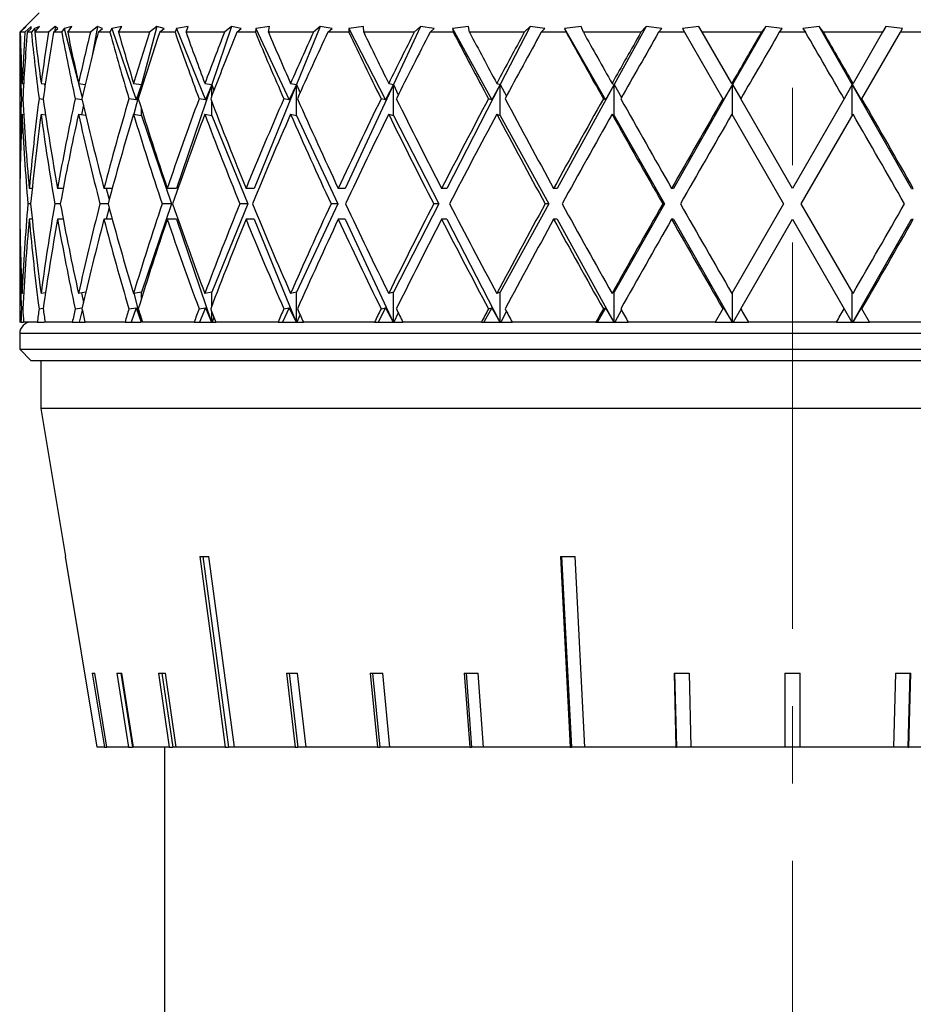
# Model space of a CAD drawing. Header units: inches. Extents: x 2.4 to 40.6, y 0.9 to 32.7.
# Tile 12 of 68: x 4.2 to 5.4, y 11.6 to 12.9. Entities that reach past the tile are written whole.
import ezdxf

# ---------------------------------------------------------------- set-up
doc = ezdxf.new("R2010")
doc.units = ezdxf.units.IN
doc.header["$MEASUREMENT"] = 0
doc.linetypes.add('CENTERX2', pattern=[0.8, 0.5, -0.1, 0.1, -0.1])

msp = doc.modelspace()

# ---------------------------------------------------------------- linework, layer by layer
at = {"color": 7, "linetype": 'CENTERX2', "lineweight": 18}
msp.add_line((5.1979, 9.6647), (5.1979, 24.4581), dxfattribs=at)
at = {"color": 7, "linetype": 'Continuous', "lineweight": 25}
for p, q in [((4.2229, 12.8617), (4.1979, 12.8367)), ((4.1987, 12.8367), (4.2061, 12.8443)), ((4.2061, 12.8443), (4.2027, 12.8414)), ((4.2129, 12.8443), (4.2047, 12.8367)), ((4.2129, 12.8414), (4.2129, 12.8443)), ((4.2237, 12.8443), (4.2171, 12.8414)), ((4.2173, 12.8367), (4.2237, 12.8443)), ((4.2439, 12.8443), (4.2352, 12.8367)), ((4.2439, 12.8443), (4.2434, 12.8381)), ((4.2473, 12.8414), (4.2439, 12.8443)), ((4.2653, 12.8443), (4.2556, 12.8414)), ((4.26, 12.8367), (4.2653, 12.8443)), ((4.2985, 12.8443), (4.2894, 12.8367)), ((4.2985, 12.8443), (4.2917, 12.8064)), ((4.3051, 12.8414), (4.2985, 12.8443)), ((4.3299, 12.8443), (4.3173, 12.8414)), ((4.3259, 12.8367), (4.3299, 12.8443)), ((4.3752, 12.8443), (4.3555, 12.769)), ((4.3752, 12.8443), (4.3659, 12.8367)), ((4.3849, 12.8414), (4.3752, 12.8443)), ((4.4159, 12.8443), (4.4007, 12.8414)), ((4.4132, 12.8367), (4.4159, 12.8443)), ((4.4721, 12.8443), (4.4466, 12.769)), ((4.4721, 12.8443), (4.4629, 12.8367)), ((4.4847, 12.8414), (4.4721, 12.8443)), ((4.5211, 12.8443), (4.5037, 12.8414)), ((4.5198, 12.8367), (4.5211, 12.8443)), ((4.5869, 12.8443), (4.5562, 12.769)), ((4.5869, 12.8443), (4.578, 12.8367)), ((4.6021, 12.8414), (4.5869, 12.8443)), ((4.6429, 12.8443), (4.6238, 12.8414)), ((4.6431, 12.8367), (4.6429, 12.8443)), ((4.7168, 12.8443), (4.6816, 12.769)), ((4.7168, 12.8443), (4.7084, 12.8367)), ((4.7342, 12.8414), (4.7168, 12.8443)), ((4.7785, 12.8443), (4.7581, 12.8414)), ((4.7801, 12.8367), (4.7785, 12.8443)), ((4.8585, 12.8443), (4.8198, 12.769)), ((4.8585, 12.8443), (4.8509, 12.8367)), ((4.8776, 12.8414), (4.8585, 12.8443)), ((4.9243, 12.8443), (4.9031, 12.8414)), ((4.9274, 12.8367), (4.9243, 12.8443)), ((5.0086, 12.8443), (4.9672, 12.769)), ((5.0086, 12.8443), (5.0019, 12.8367)), ((5.029, 12.8414), (5.0086, 12.8443)), ((5.0769, 12.8443), (5.0555, 12.8414)), ((5.0813, 12.8367), (5.0769, 12.8443)), ((5.1633, 12.8443), (5.1204, 12.769)), ((5.1633, 12.8443), (5.1577, 12.8367)), ((5.1845, 12.8414), (5.1633, 12.8443)), ((5.2325, 12.8443), (5.2113, 12.8414)), ((5.2381, 12.8367), (5.2325, 12.8443)), ((5.2754, 12.769), (5.2325, 12.8443)), ((5.3189, 12.8443), (5.3145, 12.8367)), ((5.3403, 12.8414), (5.3189, 12.8443)), ((4.1979, 12.8367), (4.1979, 12.6347)), ((4.198, 12.8367), (4.1979, 12.8367)), ((4.2027, 12.8414), (4.198, 12.8367)), ((4.2047, 12.8367), (4.1987, 12.8367)), ((4.2027, 12.8414), (4.2028, 12.8409)), ((4.2077, 12.8367), (4.2129, 12.8414)), ((4.213, 12.8367), (4.2077, 12.8367)), ((4.2171, 12.8414), (4.213, 12.8367)), ((4.2171, 12.8414), (4.2178, 12.8373)), ((4.2352, 12.8367), (4.2173, 12.8367)), ((4.2417, 12.8367), (4.2473, 12.8414)), ((4.2522, 12.8367), (4.2417, 12.8367)), ((4.2556, 12.8414), (4.2522, 12.8367)), ((4.2556, 12.8414), (4.2733, 12.7739)), ((4.2894, 12.8367), (4.26, 12.8367)), ((4.2993, 12.8367), (4.3051, 12.8414)), ((4.3147, 12.8367), (4.2993, 12.8367)), ((4.3173, 12.8414), (4.3147, 12.8367)), ((4.3173, 12.8414), (4.3486, 12.7491)), ((4.3659, 12.8367), (4.3259, 12.8367)), ((4.379, 12.8367), (4.3849, 12.8414)), ((4.399, 12.8367), (4.379, 12.8367)), ((4.4007, 12.8414), (4.399, 12.8367)), ((4.4007, 12.8414), (4.4384, 12.7491)), ((4.4629, 12.8367), (4.4132, 12.8367)), ((4.4789, 12.8367), (4.4847, 12.8414)), ((4.5029, 12.8367), (4.4789, 12.8367)), ((4.5037, 12.8414), (4.5029, 12.8367)), ((4.5037, 12.8414), (4.5468, 12.7491)), ((4.578, 12.8367), (4.5198, 12.8367)), ((4.5965, 12.8367), (4.6021, 12.8414)), ((4.6239, 12.8367), (4.5965, 12.8367)), ((4.6238, 12.8414), (4.6239, 12.8367)), ((4.6238, 12.8414), (4.6713, 12.7491)), ((4.7084, 12.8367), (4.6431, 12.8367)), ((4.7289, 12.8367), (4.7342, 12.8414)), ((4.7591, 12.8367), (4.7289, 12.8367)), ((4.7581, 12.8414), (4.7591, 12.8367)), ((4.7581, 12.8414), (4.8087, 12.7491)), ((4.8509, 12.8367), (4.7801, 12.8367)), ((4.8728, 12.8367), (4.8776, 12.8414)), ((4.905, 12.8367), (4.8728, 12.8367)), ((4.9031, 12.8414), (4.905, 12.8367)), ((4.9031, 12.8414), (4.9558, 12.7491)), ((5.0019, 12.8367), (4.9274, 12.8367)), ((5.0247, 12.8367), (5.029, 12.8414)), ((5.0582, 12.8367), (5.0247, 12.8367)), ((5.0555, 12.8414), (5.0582, 12.8367)), ((5.0582, 12.8367), (5.1079, 12.7506)), ((5.1577, 12.8367), (5.0813, 12.8367)), ((5.1194, 12.7706), (5.0813, 12.8367)), ((5.181, 12.8367), (5.1845, 12.8414)), ((5.2148, 12.8367), (5.181, 12.8367)), ((5.2113, 12.8414), (5.2148, 12.8367)), ((5.3145, 12.8367), (5.2381, 12.8367)), ((5.3145, 12.8367), (5.2764, 12.7706)), ((5.2879, 12.7506), (5.3376, 12.8367)), ((5.3376, 12.8367), (5.3403, 12.8414)), ((5.371, 12.8367), (5.3376, 12.8367)), ((4.201, 12.7706), (4.2031, 12.7703)), ((4.2255, 12.7706), (4.2311, 12.7699)), ((4.2298, 12.77), (4.2305, 12.7661)), ((4.274, 12.7706), (4.2828, 12.7693)), ((4.2742, 12.7706), (4.2789, 12.7524)), ((4.3453, 12.7706), (4.3555, 12.769)), ((4.3555, 12.769), (4.3454, 12.7306)), ((4.3555, 12.769), (4.3486, 12.7491)), ((4.3555, 12.7638), (4.3555, 12.769)), ((4.3555, 12.769), (4.3562, 12.7662)), ((4.4466, 12.769), (4.401, 12.6347)), ((4.4375, 12.7706), (4.4466, 12.769)), ((4.4466, 12.769), (4.4384, 12.7491)), ((4.4466, 12.7546), (4.4466, 12.769)), ((4.4466, 12.769), (4.4492, 12.7614)), ((4.5562, 12.769), (4.5014, 12.6347)), ((4.5562, 12.769), (4.5468, 12.7491)), ((4.5484, 12.7706), (4.5562, 12.769)), ((4.5562, 12.729), (4.5562, 12.769)), ((4.5562, 12.769), (4.5607, 12.7582)), ((4.6816, 12.769), (4.6189, 12.6347)), ((4.6816, 12.769), (4.6713, 12.7491)), ((4.6754, 12.7706), (4.6816, 12.769)), ((4.6816, 12.729), (4.6816, 12.769)), ((4.6816, 12.769), (4.6879, 12.7558)), ((4.8198, 12.769), (4.7507, 12.6347)), ((4.8198, 12.769), (4.8087, 12.7491)), ((4.8152, 12.7706), (4.8198, 12.769)), ((4.8198, 12.729), (4.8198, 12.769)), ((4.8198, 12.769), (4.8277, 12.7539)), ((4.9672, 12.769), (4.8935, 12.6347)), ((4.9672, 12.769), (4.9558, 12.7491)), ((4.9645, 12.7706), (4.9672, 12.769)), ((4.9672, 12.729), (4.9672, 12.769)), ((4.9672, 12.769), (4.9766, 12.7522)), ((5.1204, 12.769), (5.0438, 12.6347)), ((5.1204, 12.769), (5.1088, 12.7491)), ((5.1194, 12.7706), (5.1204, 12.769)), ((5.1204, 12.769), (5.131, 12.7506)), ((5.1204, 12.729), (5.1204, 12.769)), ((5.2754, 12.769), (5.2648, 12.7506)), ((5.2764, 12.7706), (5.2754, 12.769)), ((5.352, 12.6347), (5.2754, 12.769)), ((5.2754, 12.769), (5.287, 12.7491)), ((5.2754, 12.729), (5.2754, 12.769)), ((4.202, 12.7504), (4.2001, 12.7506)), ((4.2284, 12.7499), (4.2229, 12.7506)), ((4.2788, 12.7493), (4.2696, 12.7506)), ((4.2803, 12.7426), (4.2781, 12.73)), ((4.3486, 12.7491), (4.3393, 12.7506)), ((4.4384, 12.7491), (4.43, 12.7506)), ((4.4466, 12.729), (4.4466, 12.7466)), ((4.5468, 12.7491), (4.5397, 12.7506)), ((4.6713, 12.7491), (4.6656, 12.7506)), ((4.8087, 12.7491), (4.8045, 12.7506)), ((4.9558, 12.7491), (4.9532, 12.7506)), ((5.1088, 12.7491), (5.1079, 12.7506)), ((5.1979, 12.6347), (5.131, 12.7506)), ((5.2648, 12.7506), (5.1979, 12.6347)), ((5.287, 12.7491), (5.2879, 12.7506)), ((4.201, 12.7306), (4.2031, 12.7303)), ((4.2255, 12.7306), (4.2313, 12.7298)), ((4.274, 12.7306), (4.2834, 12.7292)), ((4.3453, 12.7306), (4.3555, 12.729)), ((4.3555, 12.729), (4.3555, 12.7374)), ((4.3555, 12.729), (4.3942, 12.6147)), ((4.4375, 12.7306), (4.4466, 12.729)), ((4.4466, 12.729), (4.4932, 12.6147)), ((4.5484, 12.7306), (4.5562, 12.729)), ((4.5562, 12.729), (4.6096, 12.6147)), ((4.6754, 12.7306), (4.6816, 12.729)), ((4.6816, 12.729), (4.7404, 12.6147)), ((4.8152, 12.7306), (4.8198, 12.729)), ((4.8198, 12.729), (4.8825, 12.6147)), ((4.9645, 12.7306), (4.9672, 12.729)), ((4.9672, 12.729), (5.0324, 12.6147)), ((5.1194, 12.7306), (5.1864, 12.6147)), ((5.2094, 12.6147), (5.2764, 12.7306)), ((4.1982, 12.6347), (4.1979, 12.6347)), ((4.2141, 12.6347), (4.2102, 12.6347)), ((4.2542, 12.6347), (4.2468, 12.6347)), ((4.254, 12.6347), (4.2541, 12.634)), ((4.3176, 12.6347), (4.3069, 12.6347)), ((4.3098, 12.6347), (4.3136, 12.6201)), ((4.401, 12.6347), (4.3889, 12.6347)), ((4.5014, 12.6347), (4.4908, 12.6347)), ((4.6189, 12.6347), (4.6101, 12.6347)), ((4.7507, 12.6347), (4.7439, 12.6347)), ((4.8935, 12.6347), (4.8889, 12.6347)), ((5.0438, 12.6347), (5.0415, 12.6347)), ((5.352, 12.6347), (5.3543, 12.6347)), ((4.2121, 12.6147), (4.2085, 12.6147)), ((4.2505, 12.6147), (4.2433, 12.6147)), ((4.3122, 12.6147), (4.3017, 12.6147)), ((4.3942, 12.6147), (4.3555, 12.5005)), ((4.3942, 12.6147), (4.3821, 12.6147)), ((4.4932, 12.6147), (4.4466, 12.5005)), ((4.4932, 12.6147), (4.4827, 12.6147)), ((4.6096, 12.6147), (4.5562, 12.5005)), ((4.6096, 12.6147), (4.6008, 12.6147)), ((4.7404, 12.6147), (4.6816, 12.5005)), ((4.7404, 12.6147), (4.7336, 12.6147)), ((4.8825, 12.6147), (4.8198, 12.5005)), ((4.8825, 12.6147), (4.8779, 12.6147)), ((5.0324, 12.6147), (4.9672, 12.5005)), ((5.0324, 12.6147), (5.0301, 12.6147)), ((5.1864, 12.6147), (5.1194, 12.4988)), ((5.2764, 12.4988), (5.2094, 12.6147)), ((4.3136, 12.6094), (4.3098, 12.5947)), ((4.1979, 12.5947), (4.1979, 12.4617)), ((4.1982, 12.5947), (4.1979, 12.5947)), ((4.2141, 12.5947), (4.2102, 12.5947)), ((4.2542, 12.5947), (4.2468, 12.5947)), ((4.2541, 12.5954), (4.254, 12.5947)), ((4.3176, 12.5947), (4.3069, 12.5947)), ((4.401, 12.5947), (4.3889, 12.5947)), ((4.401, 12.5947), (4.4462, 12.4617)), ((4.5014, 12.5947), (4.4908, 12.5947)), ((4.5014, 12.5947), (4.5557, 12.4617)), ((4.6189, 12.5947), (4.6101, 12.5947)), ((4.6189, 12.5947), (4.6811, 12.4617)), ((4.7507, 12.5947), (4.7439, 12.5947)), ((4.7507, 12.5947), (4.8192, 12.4617)), ((4.8935, 12.5947), (4.8889, 12.5947)), ((4.8935, 12.5947), (4.9666, 12.4617)), ((5.0438, 12.5947), (5.0415, 12.5947)), ((5.0438, 12.5947), (5.1197, 12.4617)), ((5.131, 12.4789), (5.1979, 12.5947)), ((5.1979, 12.5947), (5.2648, 12.4789)), ((5.2761, 12.4617), (5.352, 12.5947)), ((5.352, 12.5947), (5.3543, 12.5947)), ((4.2031, 12.4991), (4.201, 12.4988)), ((4.2313, 12.4996), (4.2255, 12.4988)), ((4.2834, 12.5002), (4.274, 12.4988)), ((4.2781, 12.4994), (4.2803, 12.4869)), ((4.3555, 12.5005), (4.3453, 12.4988)), ((4.3555, 12.492), (4.3555, 12.5005)), ((4.4466, 12.5005), (4.4375, 12.4988)), ((4.4466, 12.4828), (4.4466, 12.5005)), ((4.5562, 12.5005), (4.5484, 12.4988)), ((4.5562, 12.4617), (4.5562, 12.5005)), ((4.6816, 12.5005), (4.6754, 12.4988)), ((4.6816, 12.4617), (4.6816, 12.5005)), ((4.8198, 12.5005), (4.8152, 12.4988)), ((4.8198, 12.4617), (4.8198, 12.5005)), ((4.9672, 12.5005), (4.9645, 12.4988)), ((4.9672, 12.4617), (4.9672, 12.5005)), ((5.1204, 12.4617), (5.1204, 12.5005)), ((5.2754, 12.4617), (5.2754, 12.5005)), ((4.3454, 12.4989), (4.3551, 12.4617)), ((4.2001, 12.4789), (4.202, 12.4791)), ((4.2229, 12.4789), (4.2284, 12.4796)), ((4.2696, 12.4789), (4.2788, 12.4802)), ((4.2789, 12.477), (4.2749, 12.4617)), ((4.3393, 12.4789), (4.3486, 12.4803)), ((4.3486, 12.4803), (4.3423, 12.4617)), ((4.3486, 12.4803), (4.355, 12.4617)), ((4.43, 12.4789), (4.4384, 12.4803)), ((4.4384, 12.4803), (4.4307, 12.4617)), ((4.4384, 12.4803), (4.4461, 12.4617)), ((4.4466, 12.4617), (4.4466, 12.4749)), ((4.5468, 12.4803), (4.5381, 12.4617)), ((4.5397, 12.4789), (4.5468, 12.4803)), ((4.5468, 12.4803), (4.5556, 12.4617)), ((4.6713, 12.4803), (4.6617, 12.4617)), ((4.6656, 12.4789), (4.6713, 12.4803)), ((4.6713, 12.4803), (4.681, 12.4617)), ((4.6879, 12.4737), (4.6822, 12.4617)), ((4.8087, 12.4803), (4.7985, 12.4617)), ((4.8045, 12.4789), (4.8087, 12.4803)), ((4.8087, 12.4803), (4.8191, 12.4617)), ((4.8277, 12.4756), (4.8204, 12.4617)), ((4.9558, 12.4803), (4.9451, 12.4617)), ((4.9532, 12.4789), (4.9558, 12.4803)), ((4.9558, 12.4803), (4.9666, 12.4617)), ((4.9766, 12.4773), (4.9679, 12.4617)), ((5.1079, 12.4789), (5.098, 12.4617)), ((5.1079, 12.4789), (5.1088, 12.4803)), ((5.1088, 12.4803), (5.1197, 12.4617)), ((5.131, 12.4789), (5.1211, 12.4617)), ((5.2648, 12.4789), (5.2747, 12.4617)), ((5.287, 12.4803), (5.2761, 12.4617)), ((5.2879, 12.4789), (5.287, 12.4803)), ((5.2978, 12.4617), (5.2879, 12.4789)), ((4.1995, 12.4617), (4.1979, 12.4617)), ((4.1995, 12.4617), (4.2029, 12.4617)), ((4.2207, 12.4617), (4.2029, 12.4617)), ((4.2207, 12.4617), (4.2302, 12.4617)), ((4.2305, 12.4634), (4.2302, 12.4617)), ((4.266, 12.4617), (4.2308, 12.4617)), ((4.266, 12.4617), (4.2749, 12.4617)), ((4.2749, 12.4617), (4.2825, 12.4617)), ((4.3342, 12.4617), (4.2825, 12.4617)), ((4.3342, 12.4617), (4.3423, 12.4617)), ((4.3423, 12.4617), (4.355, 12.4617)), ((4.3555, 12.4617), (4.3555, 12.4657)), ((4.3562, 12.4633), (4.3558, 12.4617)), ((4.4237, 12.4617), (4.3567, 12.4617)), ((4.4237, 12.4617), (4.4307, 12.4617)), ((4.4307, 12.4617), (4.4461, 12.4617)), ((4.4461, 12.4617), (4.4462, 12.4617)), ((4.4462, 12.4617), (4.4466, 12.4617)), ((4.4466, 12.4617), (4.447, 12.4617)), ((4.4492, 12.4681), (4.447, 12.4617)), ((4.447, 12.4617), (4.4517, 12.4617)), ((4.5322, 12.4617), (4.4517, 12.4617)), ((4.5322, 12.4617), (4.5381, 12.4617)), ((4.5381, 12.4617), (4.5556, 12.4617)), ((4.5556, 12.4617), (4.5557, 12.4617)), ((4.5557, 12.4617), (4.5562, 12.4617)), ((4.5562, 12.4617), (4.5567, 12.4617)), ((4.5607, 12.4713), (4.5567, 12.4617)), ((4.5567, 12.4617), (4.565, 12.4617)), ((4.6571, 12.4617), (4.565, 12.4617)), ((4.6571, 12.4617), (4.6617, 12.4617)), ((4.6617, 12.4617), (4.681, 12.4617)), ((4.681, 12.4617), (4.6811, 12.4617)), ((4.6811, 12.4617), (4.6816, 12.4617)), ((4.6816, 12.4617), (4.6822, 12.4617)), ((4.6822, 12.4617), (4.6939, 12.4617)), ((4.7954, 12.4617), (4.6939, 12.4617)), ((4.7954, 12.4617), (4.7985, 12.4617)), ((4.7985, 12.4617), (4.8191, 12.4617)), ((4.8191, 12.4617), (4.8192, 12.4617)), ((4.8192, 12.4617), (4.8198, 12.4617)), ((4.8198, 12.4617), (4.8204, 12.4617)), ((4.8204, 12.4617), (4.8352, 12.4617)), ((4.9436, 12.4617), (4.8352, 12.4617)), ((4.9436, 12.4617), (4.9451, 12.4617)), ((4.9451, 12.4617), (4.9666, 12.4617)), ((4.9666, 12.4617), (4.9666, 12.4617)), ((4.9666, 12.4617), (4.9672, 12.4617)), ((4.9672, 12.4617), (4.9679, 12.4617)), ((4.9679, 12.4617), (4.9855, 12.4617)), ((5.098, 12.4617), (4.9855, 12.4617)), ((5.098, 12.4617), (5.1197, 12.4617)), ((5.1197, 12.4617), (5.1197, 12.4617)), ((5.1197, 12.4617), (5.1204, 12.4617)), ((5.1204, 12.4617), (5.1211, 12.4617)), ((5.1211, 12.4617), (5.1409, 12.4617)), ((5.2549, 12.4617), (5.1409, 12.4617)), ((5.2549, 12.4617), (5.2747, 12.4617)), ((5.2747, 12.4617), (5.2754, 12.4617)), ((5.2754, 12.4617), (5.2761, 12.4617)), ((5.2761, 12.4617), (5.2761, 12.4617)), ((5.2761, 12.4617), (5.2978, 12.4617)), ((5.4103, 12.4617), (5.2978, 12.4617)), ((4.1979, 12.4467), (4.1979, 12.4267)), ((5.1979, 12.4467), (4.1979, 12.4467)), ((6.1979, 12.4467), (5.1979, 12.4467)), ((4.1979, 12.4267), (4.2129, 12.4117)), ((4.1979, 12.4267), (5.1979, 12.4267)), ((5.1979, 12.4267), (6.1979, 12.4267)), ((5.1979, 12.4117), (4.2129, 12.4117)), ((4.2254, 12.4117), (4.2254, 12.3497)), ((6.1829, 12.4117), (5.1979, 12.4117)), ((4.2254, 12.3497), (4.2571, 12.1583)), ((5.1979, 12.3497), (4.2254, 12.3497)), ((6.1704, 12.3497), (5.1979, 12.3497)), ((4.298, 11.9117), (4.2571, 12.1583)), ((4.2571, 12.1583), (4.2571, 12.1583)), ((4.435, 12.1583), (4.468, 11.9117)), ((4.8977, 12.1583), (4.9103, 11.9117)), ((4.8992, 12.1583), (4.9118, 11.9117)), ((4.9293, 11.9117), (4.9167, 12.1583)), ((4.2918, 12.0073), (4.3075, 11.9117)), ((4.3106, 11.9117), (4.295, 12.0073)), ((4.3238, 12.0073), (4.3389, 11.9117)), ((4.3286, 12.0073), (4.3437, 11.9117)), ((4.3451, 11.9117), (4.33, 12.0073)), ((4.3774, 12.0073), (4.3915, 11.9117)), ((4.3819, 12.0073), (4.396, 11.9117)), ((4.4006, 11.9117), (4.3865, 12.0073)), ((4.5433, 12.0073), (4.5545, 11.9117)), ((4.5468, 12.0073), (4.558, 11.9117)), ((4.5686, 11.9117), (4.5574, 12.0073)), ((4.6515, 12.0073), (4.6608, 11.9117)), ((4.6545, 12.0073), (4.6638, 11.9117)), ((4.677, 11.9117), (4.6677, 12.0073)), ((4.7732, 12.0073), (4.7804, 11.9117)), ((4.7755, 12.0073), (4.7827, 11.9117)), ((4.7982, 11.9117), (4.7911, 12.0073)), ((5.0448, 12.0073), (5.0472, 11.9117)), ((5.0455, 12.0073), (5.048, 11.9117)), ((5.067, 11.9117), (5.0645, 12.0073)), ((5.1879, 12.0073), (5.1879, 11.9117)), ((5.2079, 11.9117), (5.2079, 12.0073)), ((5.3313, 12.0073), (5.3288, 11.9117)), ((5.3478, 11.9117), (5.3503, 12.0073)), ((5.3486, 11.9117), (5.351, 12.0073)), ((4.3075, 11.9117), (4.298, 11.9117)), ((4.3075, 11.9117), (4.3106, 11.9117)), ((4.3389, 11.9117), (4.3106, 11.9117)), ((4.3389, 11.9117), (4.3437, 11.9117)), ((4.3451, 11.9117), (4.3437, 11.9117)), ((4.3915, 11.9117), (4.3451, 11.9117)), ((4.3854, 11.9117), (4.3854, 11.3407)), ((4.3915, 11.9117), (4.396, 11.9117)), ((4.4006, 11.9117), (4.396, 11.9117)), ((4.4639, 11.9117), (4.4006, 11.9117)), ((4.4639, 11.9117), (4.468, 11.9117)), ((4.4757, 11.9117), (4.468, 11.9117)), ((4.5545, 11.9117), (4.4757, 11.9117)), ((4.5545, 11.9117), (4.558, 11.9117)), ((4.5686, 11.9117), (4.558, 11.9117)), ((4.6608, 11.9117), (4.5686, 11.9117)), ((4.6608, 11.9117), (4.6638, 11.9117)), ((4.677, 11.9117), (4.6638, 11.9117)), ((4.7804, 11.9117), (4.677, 11.9117)), ((4.7804, 11.9117), (4.7827, 11.9117)), ((4.7982, 11.9117), (4.7827, 11.9117)), ((4.9103, 11.9117), (4.7982, 11.9117)), ((4.9103, 11.9117), (4.9118, 11.9117)), ((4.9293, 11.9117), (4.9118, 11.9117)), ((5.0472, 11.9117), (4.9293, 11.9117)), ((5.0472, 11.9117), (5.048, 11.9117)), ((5.067, 11.9117), (5.048, 11.9117)), ((5.1879, 11.9117), (5.067, 11.9117)), ((5.2079, 11.9117), (5.1879, 11.9117)), ((5.3288, 11.9117), (5.2079, 11.9117)), ((5.3478, 11.9117), (5.3288, 11.9117)), ((5.3478, 11.9117), (5.3486, 11.9117)), ((5.4665, 11.9117), (5.3486, 11.9117))]:
    msp.add_line(p, q, dxfattribs=at)
at = {"color": 7, "linetype": 'Continuous', "lineweight": 25, "flags": 128}
for points in [[(4.4309, 12.1583), (4.4511, 12.0077), (4.4639, 11.9117)], [(4.4757, 11.9117), (4.4628, 12.0077), (4.4427, 12.1583)]]:
    msp.add_lwpolyline(points, dxfattribs=at)
at = {"color": 7, "linetype": 'Continuous', "lineweight": 25}
msp.add_arc((4.2129, 12.4467), 0.015, 90, 180, dxfattribs=at)
for centre, major_axis, ratio, start_param, end_param in [((5.1979, 12.5947), (-0.2299, 1.7272), 0.56347, 1.355819, 1.405829), ((5.1979, 12.6347), (-0.2299, 1.7272), 0.56347, 1.379105, 1.417412), ((5.1979, 12.6347), (0, 1.7321), 0.57735, 1.45395, 1.492257), ((5.1979, 12.5947), (0, 1.7321), 0.57735, 1.430664, 1.480674), ((5.1979, 12.5947), (-0.4306, 1.7172), 0.525577, 1.299612, 1.349622), ((5.1979, 12.6347), (-0.4306, 1.7172), 0.525577, 1.322899, 1.361205), ((5.1979, 12.6347), (0.2299, 1.7272), 0.56347, 1.528795, 1.567101), ((5.1979, 12.5947), (0.2299, 1.7272), 0.56347, 1.505509, 1.555518), ((5.1979, 12.5947), (-0.5916, 1.7094), 0.47164, 1.268867, 1.318876), ((5.1979, 12.6347), (-0.5916, 1.7094), 0.47164, 1.292153, 1.330459), ((5.1979, 12.6347), (0.4306, 1.7172), 0.525577, 1.585002, 1.623308), ((5.1979, 12.5947), (0.4306, 1.7172), 0.525577, 1.561715, 1.611725), ((5.1979, 12.5947), (-0.7161, 1.7071), 0.408882, 1.260803, 1.310813), ((5.1979, 12.6347), (-0.7161, 1.7071), 0.408882, 1.28409, 1.322396), ((5.1979, 12.6347), (0.5916, 1.7094), 0.47164, 1.615748, 1.654054), ((5.1979, 12.5947), (0.5916, 1.7094), 0.47164, 1.592461, 1.642471), ((5.1979, 12.5947), (-0.8112, 1.7097), 0.341999, 1.269789, 1.319798), ((5.1979, 12.6347), (-0.8112, 1.7097), 0.341999, 1.293075, 1.331381), ((5.1979, 12.6347), (0.7161, 1.7071), 0.408882, 1.623811, 1.662117), ((5.1979, 12.5947), (0.7161, 1.7071), 0.408882, 1.600524, 1.650534), ((5.1979, 12.5947), (-0.8831, 1.7151), 0.273566, 1.290729, 1.340739), ((5.1979, 12.6347), (-0.8831, 1.7151), 0.273566, 1.314015, 1.352321), ((5.1979, 12.6347), (0.8112, 1.7097), 0.341999, 1.614826, 1.653132), ((5.1979, 12.5947), (0.8112, 1.7097), 0.341999, 1.591539, 1.641549), ((5.1979, 12.5947), (-0.9358, 1.7214), 0.204832, 1.319772, 1.369782), ((5.1979, 12.6347), (-0.9358, 1.7214), 0.204832, 1.343059, 1.381365), ((5.1979, 12.6347), (0.8831, 1.7151), 0.273566, 1.593885, 1.632192), ((5.1979, 12.5947), (0.8831, 1.7151), 0.273566, 1.570599, 1.620609), ((5.1979, 12.5947), (-0.9719, 1.727), 0.136294, 1.354111, 1.40412), ((5.1979, 12.6347), (-0.9719, 1.727), 0.136294, 1.377397, 1.415703), ((5.1979, 12.6347), (0.9358, 1.7214), 0.204832, 1.564842, 1.603148), ((5.1979, 12.5947), (0.9358, 1.7214), 0.204832, 1.541555, 1.591565), ((5.1979, 12.5947), (-0.993, 1.7307), 0.068052, 1.391638, 1.441647), ((5.1979, 12.6347), (-0.993, 1.7307), 0.068052, 1.414924, 1.45323), ((5.1979, 12.6347), (0.9719, 1.727), 0.136294, 1.530504, 1.56881), ((5.1979, 12.5947), (0.9719, 1.727), 0.136294, 1.507217, 1.557227), ((5.1979, 12.6347), (0.993, 1.7307), 0.068052, 1.492976, 1.531283), ((5.1979, 12.5947), (0.993, 1.7307), 0.068052, 1.46969, 1.5197), ((5.1979, 12.5947), (-0.993, 1.7307), 0.068052, 4.763486, 4.813495), ((5.1979, 12.6347), (-0.993, 1.7307), 0.068052, 4.751903, 4.790209), ((5.1979, 12.6347), (0, 1.7321), 0.57735, 1.503839, 1.570796), ((5.1979, 12.6347), (-0.2299, 1.7272), 0.56347, 1.428995, 1.495952), ((5.1979, 12.6347), (0.2299, 1.7272), 0.56347, 1.578684, 1.645641), ((5.1979, 12.6347), (-0.4306, 1.7172), 0.525577, 1.372788, 1.439745), ((5.1979, 12.6347), (0.4306, 1.7172), 0.525577, 1.634891, 1.701848), ((5.1979, 12.6347), (-0.5916, 1.7094), 0.47164, 1.342042, 1.408999), ((5.1979, 12.6347), (0.5916, 1.7094), 0.47164, 1.665637, 1.732594), ((5.1979, 12.6347), (-0.7161, 1.7071), 0.408882, 1.333979, 1.400936), ((5.1979, 12.6347), (0.7161, 1.7071), 0.408882, 1.6737, 1.740657), ((5.1979, 12.6347), (-0.8112, 1.7097), 0.341999, 1.342964, 1.409921), ((5.1979, 12.6347), (0.8112, 1.7097), 0.341999, 1.664715, 1.731672), ((5.1979, 12.6347), (-0.8831, 1.7151), 0.273566, 1.363904, 1.430861), ((5.1979, 12.6347), (0.8831, 1.7151), 0.273566, 1.643774, 1.710731), ((5.1979, 12.6347), (-0.9358, 1.7214), 0.204832, 1.392948, 1.459905), ((5.1979, 12.6347), (0.9358, 1.7214), 0.204832, 1.614731, 1.681688), ((5.1979, 12.6347), (-0.9719, 1.727), 0.136294, 1.427286, 1.494243), ((5.1979, 12.6347), (0.9719, 1.727), 0.136294, 1.580393, 1.64735), ((5.1979, 12.6347), (-0.993, 1.7307), 0.068052, 1.464813, 1.53177), ((5.1979, 12.6347), (0.993, 1.7307), 0.068052, 1.542866, 1.609822), ((5.1979, 12.6347), (-0.993, 1.7307), 0.068052, 4.673363, 4.74032), ((5.1979, 12.5947), (0, 1.7321), 0.57735, 1.492257, 1.559249), ((5.1979, 12.5947), (-0.2299, 1.7272), 0.56347, 1.417412, 1.484404), ((5.1979, 12.5947), (0.2299, 1.7272), 0.56347, 1.567101, 1.634094), ((5.1979, 12.5947), (-0.4306, 1.7172), 0.525577, 1.361205, 1.428198), ((5.1979, 12.5947), (0.4306, 1.7172), 0.525577, 1.623308, 1.690301), ((5.1979, 12.5947), (-0.5916, 1.7094), 0.47164, 1.330459, 1.397452), ((5.1979, 12.5947), (0.5916, 1.7094), 0.47164, 1.654054, 1.721046), ((5.1979, 12.5947), (-0.7161, 1.7071), 0.408882, 1.322396, 1.389388), ((5.1979, 12.5947), (0.7161, 1.7071), 0.408882, 1.662117, 1.72911), ((5.1979, 12.5947), (-0.8112, 1.7097), 0.341999, 1.331381, 1.398374), ((5.1979, 12.5947), (0.8112, 1.7097), 0.341999, 1.653132, 1.720124), ((5.1979, 12.5947), (-0.8831, 1.7151), 0.273566, 1.352321, 1.419314), ((5.1979, 12.5947), (0.8831, 1.7151), 0.273566, 1.632192, 1.699184), ((5.1979, 12.5947), (-0.9358, 1.7214), 0.204832, 1.381365, 1.448358), ((5.1979, 12.5947), (0.9358, 1.7214), 0.204832, 1.603148, 1.67014), ((5.1979, 12.5947), (-0.9719, 1.727), 0.136294, 1.415703, 1.482696), ((5.1979, 12.5947), (0.9719, 1.727), 0.136294, 1.56881, 1.635802), ((5.1979, 12.5947), (-0.993, 1.7307), 0.068052, 1.45323, 1.520223), ((5.1979, 12.5947), (0.993, 1.7307), 0.068052, 1.531283, 1.598275), ((5.1979, 12.5947), (-0.993, 1.7307), 0.068052, 4.68491, 4.751903), ((5.1979, 12.6347), (0, 1.7321), 0.57735, 1.582344, 1.649336), ((5.1979, 12.6347), (0.2299, 1.7272), 0.56347, 1.657188, 1.724181), ((5.1979, 12.6347), (-0.2299, 1.7272), 0.56347, 1.507499, 1.574491), ((5.1979, 12.6347), (0.4306, 1.7172), 0.525577, 1.713395, 1.780388), ((5.1979, 12.6347), (-0.4306, 1.7172), 0.525577, 1.451292, 1.518285), ((5.1979, 12.6347), (0.5916, 1.7094), 0.47164, 1.744141, 1.811133), ((5.1979, 12.6347), (-0.5916, 1.7094), 0.47164, 1.420546, 1.487539), ((5.1979, 12.6347), (0.7161, 1.7071), 0.408882, 1.752204, 1.819197), ((5.1979, 12.6347), (-0.7161, 1.7071), 0.408882, 1.412483, 1.479475), ((5.1979, 12.6347), (0.8112, 1.7097), 0.341999, 1.743219, 1.810211), ((5.1979, 12.6347), (-0.8112, 1.7097), 0.341999, 1.421468, 1.488461), ((5.1979, 12.6347), (0.8831, 1.7151), 0.273566, 1.722279, 1.789271), ((5.1979, 12.6347), (-0.8831, 1.7151), 0.273566, 1.442409, 1.509401), ((5.1979, 12.6347), (0.9358, 1.7214), 0.204832, 1.693235, 1.760228), ((5.1979, 12.6347), (-0.9358, 1.7214), 0.204832, 1.471452, 1.538445), ((5.1979, 12.6347), (0.9719, 1.727), 0.136294, 1.658897, 1.725889), ((5.1979, 12.6347), (-0.9719, 1.727), 0.136294, 1.50579, 1.572783), ((5.1979, 12.6347), (0.993, 1.7307), 0.068052, 1.62137, 1.688362), ((5.1979, 12.6347), (-0.993, 1.7307), 0.068052, 1.543317, 1.61031), ((5.1979, 12.6347), (0.993, 1.7307), 0.068052, 4.672875, 4.739868), ((5.1979, 12.5947), (0, 1.7321), 0.57735, 1.570796, 1.637753), ((5.1979, 12.5947), (0.2299, 1.7272), 0.56347, 1.645641, 1.712598), ((5.1979, 12.5947), (-0.2299, 1.7272), 0.56347, 1.495952, 1.562908), ((5.1979, 12.5947), (0.4306, 1.7172), 0.525577, 1.701848, 1.768805), ((5.1979, 12.5947), (-0.4306, 1.7172), 0.525577, 1.439745, 1.506702), ((5.1979, 12.5947), (0.5916, 1.7094), 0.47164, 1.732594, 1.79955), ((5.1979, 12.5947), (-0.5916, 1.7094), 0.47164, 1.408999, 1.475956), ((5.1979, 12.5947), (0.7161, 1.7071), 0.408882, 1.740657, 1.807614), ((5.1979, 12.5947), (-0.7161, 1.7071), 0.408882, 1.400936, 1.467892), ((5.1979, 12.5947), (0.8112, 1.7097), 0.341999, 1.731672, 1.798628), ((5.1979, 12.5947), (-0.8112, 1.7097), 0.341999, 1.409921, 1.476878), ((5.1979, 12.5947), (0.8831, 1.7151), 0.273566, 1.710731, 1.777688), ((5.1979, 12.5947), (-0.8831, 1.7151), 0.273566, 1.430861, 1.497818), ((5.1979, 12.5947), (0.9358, 1.7214), 0.204832, 1.681688, 1.748645), ((5.1979, 12.5947), (-0.9358, 1.7214), 0.204832, 1.459905, 1.526862), ((5.1979, 12.5947), (0.9719, 1.727), 0.136294, 1.64735, 1.714306), ((5.1979, 12.5947), (-0.9719, 1.727), 0.136294, 1.494243, 1.5612), ((5.1979, 12.5947), (0.993, 1.7307), 0.068052, 1.609822, 1.676779), ((5.1979, 12.5947), (-0.993, 1.7307), 0.068052, 1.53177, 1.598727), ((5.1979, 12.5947), (0.993, 1.7307), 0.068052, 4.684458, 4.751415), ((5.1979, 12.6347), (0.2299, 1.7272), 0.56347, 1.735764, 1.745734), ((5.1979, 12.6347), (0, 1.7321), 0.57735, 1.660919, 1.670889), ((5.1979, 12.6347), (0.4306, 1.7172), 0.525577, 1.791971, 1.801941), ((5.1979, 12.6347), (-0.2299, 1.7272), 0.56347, 1.586074, 1.596045), ((5.1979, 12.6347), (0.5916, 1.7094), 0.47164, 1.822716, 1.832687), ((5.1979, 12.6347), (-0.4306, 1.7172), 0.525577, 1.529868, 1.539838), ((5.1979, 12.6347), (0.7161, 1.7071), 0.408882, 1.83078, 1.84075), ((5.1979, 12.6347), (-0.5916, 1.7094), 0.47164, 1.499122, 1.509092), ((5.1979, 12.6347), (0.8112, 1.7097), 0.341999, 1.821794, 1.831765), ((5.1979, 12.6347), (-0.7161, 1.7071), 0.408882, 1.491058, 1.501029), ((5.1979, 12.6347), (0.8831, 1.7151), 0.273566, 1.800854, 1.810824), ((5.1979, 12.6347), (-0.8112, 1.7097), 0.341999, 1.500044, 1.510014), ((5.1979, 12.6347), (0.9358, 1.7214), 0.204832, 1.77181, 1.781781), ((5.1979, 12.6347), (-0.8831, 1.7151), 0.273566, 1.520984, 1.530954), ((5.1979, 12.6347), (0.9719, 1.727), 0.136294, 1.737472, 1.747443), ((5.1979, 12.6347), (-0.9358, 1.7214), 0.204832, 1.550028, 1.559998), ((5.1979, 12.6347), (0.993, 1.7307), 0.068052, 1.699945, 1.709916), ((5.1979, 12.6347), (-0.9719, 1.727), 0.136294, 1.584366, 1.594336), ((5.1979, 12.6347), (-0.993, 1.7307), 0.068052, 1.621893, 1.631863), ((5.1979, 12.6347), (0.993, 1.7307), 0.068052, 4.651322, 4.661292), ((5.2193, 12.3184), (0.9671, 0.1308), 0.095551, 3.746473, 3.767156), ((5.2061, 12.3184), (0.967, 0.0507), 0.15705, 4.379535, 4.400219), ((5.2234, 12.1632), (0.9416, 0.154), 0.02521, 3.283866, 3.305114), ((5.2224, 12.1632), (0.9416, 0.1486), 0.049895, 3.437142, 3.45839), ((5.2209, 12.1632), (0.9415, 0.1397), 0.073522, 3.591151, 3.612399), ((5.2161, 12.1632), (0.9414, 0.1117), 0.11544, 3.902478, 3.923726), ((5.2131, 12.1632), (0.9413, 0.0933), 0.132649, 4.060123, 4.081371), ((5.2096, 12.1632), (0.9413, 0.0723), 0.146669, 4.219102, 4.24035), ((5.2019, 12.1632), (0.9413, 0.0251), 0.163433, 4.540276, 4.561524), ((5.1979, 12.1632), (0.9413, 0), 0.165587, 4.701765, 4.723013), ((5.1939, 12.1632), (0.9413, -0.0251), 0.163433, 4.863254, 4.884502)]:
    msp.add_ellipse(centre, major_axis=major_axis, ratio=ratio, start_param=start_param, end_param=end_param, dxfattribs=at)

doc.saveas('drawing.dxf')
